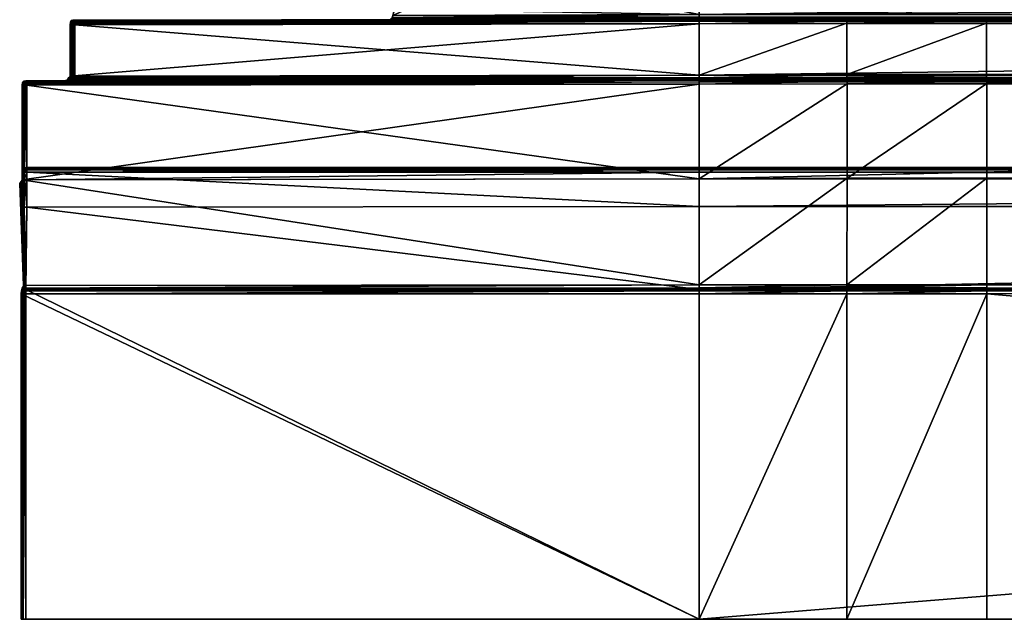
# Model space of a CAD drawing. Header units: centimetres. Extents: x 0 to 90.8, y -5.8 to 55.7.
# Tile 1 of 153: x 1.2 to 10.3, y -5.6 to 0. Entities that reach past the tile are written whole.
import ezdxf

# ---------------------------------------------------------------- set-up
doc = ezdxf.new("R2010")
doc.units = ezdxf.units.CM
doc.layers.add('RC492304', color=7, linetype='Continuous', true_color=0xb11b58)

msp = doc.modelspace()

# ---------------------------------------------------------------- meshes
at = {"layer": 'RC492304', "color": 251, "true_color": 0x565656}
mesh = msp.add_polyface(dxfattribs=at)
corners = [(1.6826, -0.0304, 11.6846), (4.5998, -0.0293, 12.3281), (4.6172, -0.0293, 9.133), (4.6111, -0.0293, 172.9088), (1.6713, -0.0305, 176.4217), (7.4948, -0.0216, 176.4093), (4.6015, -0.0293, 162.9829), (4.6433, 0.0131, 162.9677), (4.7994, 0.5616, 162.9689), (4.7863, 0.5616, 12.3356), (4.6433, 0.0131, 12.3365), (4.6062, -0.03, 170.4702), (1.681, -0.0304, 164.03), (1.6762, -0.0305, 172.3696), (7.4948, -0.0216, 2.7556), (1.6652, -0.0305, 2.7482), (4.6308, -0.0246, 9.1526), (4.623, -0.0246, 12.3333), (4.6238, -0.0246, 162.9745), (4.6259, -0.0253, 170.4568), (4.628, -0.0246, 172.892), (1.6755, -0.0446, 176.4317), (1.6796, -0.0587, 176.4417), (7.4948, -0.0405, 176.447), (7.4948, -0.0263, 176.4329), (4.6394, -0.0105, 9.1648), (4.6375, -0.0105, 12.3362), (4.6433, 0.0131, 9.1695), (4.6377, -0.0105, 162.9694), (4.6382, -0.0112, 170.4488), (4.6433, 0.0124, 170.4462), (4.6388, -0.0105, 172.8814), (4.6433, 0.0131, 172.8771), (1.6439, -0.0494, 2.717), (1.6519, -0.0352, 2.7287), (7.4948, -0.0263, 2.7319), (4.7994, 0.5616, 172.5986), (4.7851, 0.5308, 9.463), (4.7815, 0.4383, 9.3031), (4.7754, 0.284, 9.2069), (4.7669, 0.0678, 9.1742)]
mesh.append_faces([[corners[k] for k in face] for face in [(9, 37, 38), (9, 38, 39), (9, 39, 40)]], dxfattribs={"vtx0": -1, "vtx2": -1, "color": 251})
mesh.append_faces([[corners[k] for k in face] for face in [(27, 10, 40)]], dxfattribs={"vtx1": -1, "color": 251})
mesh.append_faces([[corners[k] for k in face] for face in [(10, 9, 40)]], dxfattribs={"vtx1": -1, "vtx2": -1, "color": 251})
mesh.append_faces([[corners[k] for k in face] for face in [(0, 1, 2), (3, 4, 5), (6, 1, 0), (7, 8, 9), (9, 10, 7), (11, 6, 12), (3, 11, 13), (14, 15, 2), (16, 2, 1), (1, 17, 16), (17, 1, 6), (6, 18, 17), (18, 6, 11), (11, 19, 18), (19, 11, 3), (3, 20, 19), (21, 22, 23), (4, 21, 24), (25, 16, 17), (17, 26, 25), (27, 25, 26), (26, 10, 27), (26, 17, 18), (18, 28, 26), (10, 26, 28), (28, 7, 10), (28, 18, 19), (19, 29, 28), (7, 28, 29), (29, 30, 7), (29, 19, 20), (20, 31, 29), (30, 29, 31), (31, 32, 30), (33, 34, 35), (34, 15, 14), (7, 32, 36), (36, 8, 7)]], dxfattribs={"vtx2": -1, "color": 251})
mesh = msp.add_polyface(dxfattribs=at)
corners = [(7.4948, -0.0216, 176.4093), (7.4948, -0.021, 172.9213), (4.6111, -0.0293, 172.9088), (7.4948, 0.0215, 172.8771), (7.4948, 0.5616, 172.5986), (4.7994, 0.5616, 172.5986), (4.6433, 0.0131, 172.8771), (4.6172, -0.0293, 9.133), (7.4948, -0.021, 9.1256), (7.4948, -0.0216, 2.7556), (4.7863, 0.5616, 12.3356), (4.7994, 0.5616, 162.9689), (7.4948, 0.5616, 162.9689), (7.4948, 0.5616, 12.3356), (4.628, -0.0246, 172.892), (7.4948, -0.0163, 172.8975), (7.4948, -0.0163, 9.1494), (4.6308, -0.0246, 9.1526), (8.867, -0.036, 2.7178), (8.8671, -0.0596, 2.7131), (7.4948, -0.0641, 2.7131), (7.4948, -0.0405, 2.7178), (7.4948, -0.0405, 176.447), (7.4948, -0.0263, 176.4329), (1.6755, -0.0446, 176.4317), (1.6713, -0.0305, 176.4217), (4.6388, -0.0105, 172.8814), (7.4948, -0.0021, 172.8828), (7.4948, -0.0263, 2.7319), (1.6439, -0.0494, 2.717), (1.6519, -0.0352, 2.7287), (7.4948, -0.0021, 9.164), (4.6394, -0.0105, 9.1648), (7.4948, 0.0215, 9.1695), (4.6433, 0.0131, 9.1695), (8.867, -0.0218, 2.732), (8.867, -0.0171, 2.7556), (7.4948, 0.5616, 9.6865), (4.7863, 0.5616, 9.6865), (4.7669, 0.0678, 9.1742), (7.4948, 0.0515, 9.1742), (4.7851, 0.5308, 9.463), (7.4948, 0.5304, 9.463), (4.7815, 0.4383, 9.3031), (7.4948, 0.4345, 9.3031), (4.7754, 0.284, 9.2069), (7.4948, 0.2749, 9.2068)]
mesh.append_faces([[corners[k] for k in face] for face in [(0, 1, 2), (3, 4, 5), (5, 6, 3), (7, 8, 9), (10, 11, 12), (12, 13, 10), (14, 2, 1), (1, 15, 14), (16, 8, 7), (7, 17, 16), (18, 19, 20), (20, 21, 18), (22, 23, 24), (23, 0, 25), (26, 14, 15), (15, 27, 26), (6, 26, 27), (27, 3, 6), (28, 21, 29), (9, 28, 30), (31, 16, 17), (17, 32, 31), (33, 31, 32), (32, 34, 33), (35, 18, 21), (21, 28, 35), (36, 35, 28), (28, 9, 36), (11, 5, 4), (4, 12, 11), (10, 13, 37), (37, 38, 10), (33, 34, 39), (39, 40, 33), (10, 38, 41), (41, 38, 37), (37, 42, 41), (43, 41, 42), (42, 44, 43), (45, 43, 44), (44, 46, 45), (39, 45, 46), (46, 40, 39)]], dxfattribs={"vtx2": -1, "color": 251})
mesh = msp.add_polyface(dxfattribs=at)
corners = [(10.171, -1.4996, 2.3829), (10.171, -1.4996, 0.2261), (8.8703, -1.5013, 0.2261), (45.5264, -2.5352, 177.2493), (7.4948, -2.5352, 177.2493), (7.4948, -5.6041, 177.2493), (45.5264, -1.4028, 176.9211), (7.4948, -1.4028, 176.9211), (7.4948, -1.4028, 177.2071), (45.5264, -0.606, 176.8573), (7.4948, -0.6272, 176.8786), (7.4948, -1.5058, 176.8786), (45.5264, -0.5847, 176.4942), (7.4948, -0.5847, 176.4942), (7.4948, -0.5847, 176.8361), (45.5264, -0.0428, 176.4305), (7.4948, -0.0641, 176.4518), (7.4948, -0.5422, 176.4518), (45.5264, -0.0116, 172.902), (7.4948, -0.021, 172.9213), (7.4948, -0.0216, 176.4093), (45.5264, 0.5616, 172.5986), (7.4948, 0.5616, 172.5986), (7.4948, 0.0215, 172.8771), (45.5264, -1.7626, 177.2496), (7.4948, -1.7626, 177.2496), (45.5264, -1.4241, 177.2283), (7.4948, -1.4453, 177.2496), (45.5264, -5.6041, 177.2493), (7.4948, -5.6041, 176.8808), (45.5264, -1.5058, 176.8786), (7.4948, -1.4453, 176.8786), (45.5264, -5.6041, 7.3487), (7.4948, -5.6041, 7.3487), (7.4948, -5.6041, 1.4919), (45.5264, -0.0332, 2.7335), (7.4948, -0.0216, 2.7556), (7.4948, -0.021, 9.1256), (45.5264, -5.6041, 164.3465), (7.4948, -5.6041, 164.3465), (45.5264, 0.5616, 12.3356), (7.4948, 0.5616, 12.3356), (7.4948, 0.5616, 162.9689), (45.5264, -5.6041, 172.8004), (7.4948, -5.6041, 172.8004), (45.5264, -5.6041, 176.8808), (7.4948, -1.4076, 177.2307), (45.5264, -1.4265, 176.888), (7.4948, -1.4076, 176.8975), (45.5264, -0.6036, 176.8738), (7.4948, -0.6036, 176.8738), (45.5264, -0.5611, 176.4612), (7.4948, -0.5799, 176.4706), (45.5264, -0.0405, 176.447), (7.4948, -0.0405, 176.447), (45.5264, -0.0163, 172.8975), (7.4948, -0.0163, 172.8975), (45.5264, -0.0116, 9.1448), (7.4948, -0.0163, 9.1494), (45.5264, -1.4076, 177.2307), (7.4948, -1.4217, 177.2448), (45.5264, -1.4217, 177.2448), (45.5264, -1.4217, 176.8833), (7.4948, -1.4217, 176.8833), (45.5264, -0.5894, 176.8597), (7.4948, -0.5894, 176.8597), (45.5264, -0.5658, 176.4565), (7.4948, -0.5658, 176.4565), (45.5264, -0.0263, 176.4329), (7.4948, -0.0263, 176.4329), (7.4948, -0.0021, 172.8828), (45.5264, 0.0215, 172.8771), (45.5264, -0.0163, 9.1494), (7.4948, -0.0021, 9.164), (7.4948, 0.0215, 9.1695), (45.5264, 0.5616, 162.9689), (7.4948, 0.5616, 9.6865), (7.4948, 0.0515, 9.1742), (45.5264, 0.2684, 9.2535), (7.4948, 0.5304, 9.463), (45.5264, 0.5616, 9.7027)]
mesh.append_faces([[corners[k] for k in face] for face in [(0, 1, 2), (3, 4, 5), (6, 7, 8), (9, 10, 11), (12, 13, 14), (15, 16, 17), (18, 19, 20), (21, 22, 23), (24, 25, 4), (26, 27, 25), (28, 5, 29), (30, 11, 31), (32, 33, 34), (35, 36, 37), (38, 39, 33), (40, 41, 42), (43, 44, 39), (45, 29, 44), (26, 8, 46), (47, 48, 7), (49, 50, 10), (51, 52, 13), (53, 54, 16), (55, 56, 19), (57, 37, 58), (59, 46, 60), (61, 60, 27), (62, 63, 48), (47, 31, 63), (64, 65, 50), (9, 14, 65), (66, 67, 52), (51, 17, 67), (68, 69, 54), (15, 20, 69), (18, 70, 56), (71, 23, 70), (72, 58, 73), (57, 73, 74), (75, 42, 22), (76, 41, 40), (74, 77, 78), (79, 76, 80)]], dxfattribs={"vtx2": -1, "color": 251})
mesh = msp.add_polyface(dxfattribs=at)
corners = [(45.5264, -1.4996, 0.2261), (10.171, -1.4996, 0.2261), (10.171, -1.4996, 2.3829), (45.5264, -1.4996, 2.3829), (10.1708, -0.6211, 2.3829), (45.5264, -0.5786, 2.4254), (10.1703, -0.5786, 2.4254), (10.1673, -0.5785, 2.6706), (45.5264, -0.536, 2.7131), (10.1668, -0.536, 2.7131), (10.1666, -0.0579, 2.7131), (45.5264, -5.6041, -0.0045), (10.1685, -5.6041, -0.0045), (10.1685, -2.5776, -0.0045), (45.5264, -5.6041, 1.4919), (10.1685, -5.6041, 1.4919), (45.5264, -2.4927, -0.0045), (10.1686, -2.4927, -0.0045), (45.5264, -0.6022, 2.3923), (10.1708, -0.5975, 2.3876), (45.5264, -0.5691, 2.6895), (10.167, -0.5738, 2.6942), (45.5264, -0.0332, 2.7335), (10.1668, -0.0343, 2.7178), (45.5264, -2.5493, -0.0045), (10.1685, -2.5493, -0.0045), (45.5264, -0.5975, 2.3876), (10.1706, -0.5833, 2.4017), (45.5264, -0.5738, 2.6942), (10.1668, -0.5597, 2.7083), (45.5264, -0.0343, 2.7178), (10.1673, -0.0202, 2.7319), (10.1681, -0.0154, 2.7555), (45.5264, -2.5493, -0.0045), (10.1685, -2.521, -0.0045), (7.4948, -5.6041, 177.2493), (45.5264, -5.6041, 177.2493), (45.5264, -2.5352, 177.2493), (7.4948, -1.4028, 177.2071), (45.5264, -1.4241, 177.2283), (45.5264, -1.4028, 176.9211), (7.4948, -1.5058, 176.8786), (45.5264, -1.5058, 176.8786), (45.5264, -0.606, 176.8573), (7.4948, -0.5847, 176.8361), (45.5264, -0.5847, 176.4942), (7.4948, -0.5422, 176.4518), (45.5264, -0.5611, 176.4612), (45.5264, -0.0428, 176.4305), (7.4948, -0.0216, 176.4093), (45.5264, -0.0116, 172.902), (7.4948, 0.0215, 172.8771), (45.5264, 0.0215, 172.8771), (45.5264, 0.5616, 172.5986), (7.4948, -2.5352, 177.2493), (45.5264, -1.7626, 177.2496), (7.4948, -1.7626, 177.2496), (7.4948, -5.6041, 176.8808), (45.5264, -5.6041, 176.8808), (7.4948, -0.021, 9.1256), (45.5264, -0.0116, 9.1448), (7.4948, -0.6272, 176.8786), (45.5264, -0.6036, 176.8738), (7.4948, -0.021, 172.9213), (45.5264, -0.0163, 172.8975), (7.4948, -0.0163, 9.1494), (45.5264, -0.0163, 9.1494), (7.4948, -0.6036, 176.8738), (45.5264, -0.5894, 176.8597), (7.4948, -0.5894, 176.8597), (7.4948, -0.0163, 172.8975), (7.4948, -0.0021, 172.8828), (7.4948, -0.0021, 9.164), (7.4948, 0.0215, 9.1695), (45.5264, 0.0215, 9.1695), (45.5264, 0.2684, 9.2535), (7.4948, 0.4345, 9.3031), (7.4948, 0.5304, 9.463), (45.5264, 0.5555, 9.4791), (7.4948, 0.2749, 9.2068), (7.4948, 0.0515, 9.1742), (45.5264, 0.3003, 9.2218)]
mesh.append_faces([[corners[k] for k in face] for face in [(0, 1, 2), (3, 2, 4), (5, 6, 7), (8, 9, 10), (11, 12, 13), (14, 15, 12), (16, 17, 1), (18, 4, 19), (20, 7, 21), (22, 10, 23), (24, 13, 25), (26, 19, 27), (18, 27, 6), (28, 21, 29), (20, 29, 9), (30, 23, 31), (22, 31, 32), (33, 25, 34), (24, 34, 17), (35, 36, 37), (38, 39, 40), (41, 42, 43), (44, 43, 45), (46, 47, 48), (49, 48, 50), (51, 52, 53), (54, 37, 55), (56, 55, 39), (57, 58, 36), (59, 60, 22), (61, 43, 62), (63, 50, 64), (65, 66, 60), (67, 62, 68), (69, 68, 43), (70, 64, 50), (71, 50, 52), (72, 60, 66), (73, 74, 60), (75, 74, 73), (76, 77, 78), (79, 76, 75), (80, 79, 81)]], dxfattribs={"vtx2": -1, "color": 251})
mesh = msp.add_polyface(dxfattribs=at)
corners = [(10.171, -1.4996, 2.3829), (45.5264, -1.4996, 2.3829), (45.5264, -1.4996, 0.2261), (10.1708, -0.6211, 2.3829), (45.5264, -0.6022, 2.3923), (10.1673, -0.5785, 2.6706), (45.5264, -0.5691, 2.6895), (45.5264, -0.5786, 2.4254), (10.1666, -0.0579, 2.7131), (45.5264, -0.0332, 2.7335), (45.5264, -0.536, 2.7131), (10.1685, -2.5776, -0.0045), (45.5264, -2.5493, -0.0045), (45.5264, -5.6041, -0.0045), (10.1685, -5.6041, -0.0045), (45.5264, -5.6041, 1.4919), (10.171, -1.4996, 0.2261), (45.5264, -2.4927, -0.0045), (10.1708, -0.5975, 2.3876), (45.5264, -0.5975, 2.3876), (10.167, -0.5738, 2.6942), (45.5264, -0.5738, 2.6942), (10.1668, -0.0343, 2.7178), (45.5264, -0.0343, 2.7178), (10.1685, -2.5493, -0.0045), (45.5264, -2.5493, -0.0045), (10.1706, -0.5833, 2.4017), (10.1703, -0.5786, 2.4254), (10.1668, -0.5597, 2.7083), (10.1668, -0.536, 2.7131), (10.1673, -0.0202, 2.7319), (10.1681, -0.0154, 2.7555), (45.5264, -0.0154, 2.7556), (10.1685, -2.521, -0.0045), (10.1686, -2.4927, -0.0045), (7.4948, -1.4453, 176.8786), (45.5264, -1.4265, 176.888), (45.5264, -1.5058, 176.8786), (7.4948, -5.6041, 1.4919), (45.5264, -5.6041, 7.3487), (7.4948, -5.6041, 7.3487), (45.5264, -5.6041, 164.3465), (7.4948, 0.5616, 162.9689), (45.5264, 0.5616, 162.9689), (45.5264, 0.5616, 12.3356), (7.4948, -5.6041, 164.3465), (45.5264, -5.6041, 172.8004), (7.4948, -5.6041, 172.8004), (45.5264, -5.6041, 176.8808), (7.4948, -1.4076, 177.2307), (45.5264, -1.4076, 177.2307), (45.5264, -1.4241, 177.2283), (7.4948, -1.4028, 176.9211), (45.5264, -1.4028, 176.9211), (7.4948, -0.5847, 176.4942), (45.5264, -0.5847, 176.4942), (45.5264, -0.5611, 176.4612), (7.4948, -0.0641, 176.4518), (45.5264, -0.0428, 176.4305), (45.5264, -0.0405, 176.447), (7.4948, -1.4217, 177.2448), (45.5264, -1.4217, 177.2448), (7.4948, -1.4453, 177.2496), (7.4948, -1.4076, 176.8975), (45.5264, -1.4217, 176.8833), (7.4948, -1.4217, 176.8833), (7.4948, -0.5799, 176.4706), (45.5264, -0.5658, 176.4565), (7.4948, -0.5658, 176.4565), (7.4948, -0.0405, 176.447), (45.5264, -0.0263, 176.4329), (7.4948, -0.0263, 176.4329), (7.4948, 0.5616, 172.5986), (45.5264, 0.5616, 172.5986), (45.5264, 0.5616, 9.7027), (7.4948, 0.5616, 9.6865), (45.5264, 0.5555, 9.4791), (7.4948, 0.5304, 9.463), (45.5264, 0.2684, 9.2535), (7.4948, 0.4345, 9.3031), (45.5264, 0.3003, 9.2218), (7.4948, 0.2749, 9.2068), (7.4948, 0.0515, 9.1742)]
mesh.append_faces([[corners[k] for k in face] for face in [(0, 1, 2), (3, 4, 1), (5, 6, 7), (8, 9, 10), (11, 12, 13), (14, 13, 15), (16, 2, 17), (18, 19, 4), (20, 21, 6), (22, 23, 9), (24, 25, 12), (26, 4, 19), (27, 7, 4), (28, 6, 21), (29, 10, 6), (30, 9, 23), (31, 32, 9), (33, 12, 25), (34, 17, 12), (35, 36, 37), (38, 15, 39), (40, 39, 41), (42, 43, 44), (45, 41, 46), (47, 46, 48), (49, 50, 51), (52, 53, 36), (54, 55, 56), (57, 58, 59), (60, 61, 50), (62, 51, 61), (63, 36, 64), (65, 64, 36), (66, 56, 67), (68, 67, 56), (69, 59, 70), (71, 70, 58), (72, 73, 43), (44, 74, 75), (74, 76, 77), (76, 78, 79), (78, 80, 81), (80, 78, 82)]], dxfattribs={"vtx2": -1, "color": 251})
mesh = msp.add_polyface(dxfattribs=at)
corners = [(7.4948, -1.4028, 176.9211), (1.2377, -1.4028, 176.9211), (1.2377, -1.4028, 177.2071), (1.2375, -0.6361, 176.8786), (1.2377, -1.5147, 176.8786), (7.4948, -1.5058, 176.8786), (4.6172, -0.0293, 9.133), (1.6652, -0.0305, 2.7482), (1.6826, -0.0304, 11.6846), (1.681, -0.0304, 164.03), (4.6015, -0.0293, 162.9829), (1.6762, -0.0305, 172.3696), (4.6062, -0.03, 170.4702), (1.6713, -0.0305, 176.4217), (4.6111, -0.0293, 172.9088), (1.1952, -1.5147, 2.3829), (1.195, -0.6362, 2.3829), (7.4948, -0.6272, 2.3829), (1.6838, -0.0729, 176.4518), (1.6729, -0.0682, 176.439), (1.6696, -0.0729, 176.4376), (1.2377, -1.4076, 176.8975), (1.2342, -0.622, 176.8696), (7.4948, -0.6272, 176.8786), (1.6698, -0.551, 176.4376), (1.684, -0.551, 176.4518), (1.1991, -0.6126, 2.3851), (7.4948, -0.6036, 2.3876), (1.6494, -0.5652, 176.4513), (1.6588, -0.5652, 176.4607), (1.6556, -0.551, 176.4234), (1.6796, -0.0587, 176.4417), (1.6763, -0.0635, 176.4404), (1.6688, -0.054, 176.429), (1.6755, -0.0446, 176.4317), (1.6613, -0.0446, 176.4176), (1.6621, -0.0635, 176.4262), (1.6513, -0.0588, 176.4134), (1.6554, -0.0729, 176.4234), (1.231, -0.6078, 176.8606), (7.4948, -0.6036, 176.8738), (1.2278, -0.5937, 176.8516), (7.4948, -0.5894, 176.8597), (1.6519, -0.0352, 2.7287), (1.6596, -0.0352, 11.6792), (1.6589, -0.0352, 164.0384), (1.6568, -0.0352, 172.383), (1.2116, -0.5984, 2.3917), (7.4948, -0.5894, 2.4017), (1.2325, -0.5937, 2.4027), (7.4948, -0.5847, 2.4254)]
mesh.append_faces([[corners[k] for k in face] for face in [(18, 19, 20), (18, 31, 32), (18, 32, 19)]], dxfattribs={"color": 251})
mesh.append_faces([[corners[k] for k in face] for face in [(0, 1, 2), (3, 4, 5), (6, 7, 8), (8, 9, 10), (9, 11, 12), (11, 13, 14), (15, 16, 17), (21, 1, 0), (22, 3, 23), (24, 25, 18), (18, 20, 24), (16, 26, 27), (24, 28, 29), (29, 25, 24), (28, 24, 30), (33, 32, 31), (31, 34, 33), (35, 33, 34), (34, 13, 35), (36, 19, 32), (32, 33, 36), (37, 36, 33), (33, 35, 37), (38, 20, 19), (19, 36, 38), (39, 22, 40), (41, 39, 42), (7, 43, 44), (44, 8, 7), (30, 24, 20), (20, 38, 30), (8, 44, 45), (45, 9, 8), (9, 45, 46), (46, 11, 9), (37, 35, 46), (11, 46, 35), (35, 13, 11), (26, 47, 48), (47, 49, 50)]], dxfattribs={"vtx2": -1, "color": 251})
mesh = msp.add_polyface(dxfattribs=at)
corners = [(7.4948, -0.5847, 176.8361), (7.4948, -0.5847, 176.4942), (1.6086, -0.5936, 176.4787), (1.2278, -0.5937, 176.8516), (7.4948, -0.5422, 176.4518), (7.4948, -0.0641, 176.4518), (1.6838, -0.0729, 176.4518), (1.684, -0.551, 176.4518), (7.4948, -0.5847, 2.4254), (1.2325, -0.5937, 2.4027), (1.6039, -0.5936, 2.6932), (7.4948, -0.5847, 2.6706), (1.6415, -0.5511, 2.7131), (1.6413, -0.073, 2.7131), (7.4948, -0.0641, 2.7131), (7.4948, -0.5422, 2.7131), (8.8675, -0.5802, 2.6706), (8.8697, -0.5802, 2.4254), (8.8671, -0.0596, 2.7131), (8.8671, -0.5377, 2.7131), (7.4948, -0.6272, 176.8786), (7.4948, -0.6036, 176.8738), (1.2342, -0.622, 176.8696), (1.6337, -0.5794, 176.4697), (7.4948, -0.5799, 176.4706), (1.6796, -0.0587, 176.4417), (7.4948, -0.0405, 176.447), (7.4948, -0.6036, 2.3876), (7.4948, -0.6272, 2.3829), (1.195, -0.6362, 2.3829), (7.4948, -0.5799, 2.6942), (1.6248, -0.5888, 2.7042), (7.4948, -0.0405, 2.7178), (1.6439, -0.0494, 2.717), (8.8701, -0.5991, 2.3876), (8.8673, -0.5755, 2.6942), (7.4948, -0.5894, 176.8597), (1.231, -0.6078, 176.8606), (1.6588, -0.5652, 176.4607), (7.4948, -0.5658, 176.4565), (7.4948, -0.5894, 2.4017), (1.1991, -0.6126, 2.3851), (1.2116, -0.5984, 2.3917), (7.4948, -0.5658, 2.7083), (1.6373, -0.5747, 2.7109), (8.8699, -0.585, 2.4017), (8.8672, -0.5613, 2.7083)]
mesh.append_faces([[corners[k] for k in face] for face in [(0, 1, 2), (2, 3, 0), (4, 5, 6), (6, 7, 4), (8, 9, 10), (10, 11, 8), (12, 13, 14), (14, 15, 12), (8, 11, 16), (16, 17, 8), (15, 14, 18), (18, 19, 15), (20, 21, 22), (23, 2, 1), (1, 24, 23), (25, 6, 5), (5, 26, 25), (27, 28, 29), (30, 11, 10), (10, 31, 30), (32, 14, 13), (13, 33, 32), (28, 27, 34), (35, 16, 11), (11, 30, 35), (21, 36, 37), (36, 0, 3), (38, 23, 24), (24, 39, 38), (7, 38, 39), (39, 4, 7), (40, 27, 41), (8, 40, 42), (43, 30, 31), (31, 44, 43), (15, 43, 44), (44, 12, 15), (27, 40, 45), (40, 8, 17), (46, 35, 30), (30, 43, 46), (19, 46, 43), (43, 15, 19)]], dxfattribs={"vtx2": -1, "color": 251})
mesh = msp.add_polyface(dxfattribs=at)
corners = [(1.6415, -0.5511, 11.6749), (1.6413, -0.073, 11.6749), (1.6413, -0.073, 2.7131), (1.6415, -0.5511, 2.7131), (1.6415, -0.5511, 164.0451), (1.6413, -0.073, 164.0451), (1.6415, -0.5511, 172.3937), (1.6413, -0.073, 172.3937), (1.6415, -0.5511, 176.4093), (1.6413, -0.073, 176.4093), (1.6439, -0.0494, 2.717), (1.6459, -0.0494, 11.6759), (1.6457, -0.0494, 164.0435), (1.6451, -0.0494, 172.391), (1.6513, -0.0588, 176.4134), (1.6494, -0.5652, 176.4513), (1.629, -0.5794, 176.465), (1.6337, -0.5794, 176.4697), (1.6588, -0.5652, 176.4607), (1.64, -0.5652, 176.4418), (1.6556, -0.551, 176.4234), (1.6305, -0.5652, 176.4324), (1.6554, -0.0729, 176.4234), (1.6621, -0.0635, 176.4262), (1.6373, -0.5747, 2.7109), (1.6368, -0.5747, 11.6755), (1.6519, -0.0352, 2.7287), (1.6596, -0.0352, 11.6792), (1.6245, -0.5888, 164.0533), (1.6372, -0.5747, 164.0472), (1.6589, -0.0352, 164.0384), (1.6257, -0.5888, 172.404), (1.6375, -0.5747, 172.3963), (1.6568, -0.0352, 172.383)]
mesh.append_faces([[corners[k] for k in face] for face in [(0, 1, 2), (2, 3, 0), (4, 5, 1), (1, 0, 4), (6, 7, 5), (5, 4, 6), (8, 9, 7), (7, 6, 8), (10, 2, 1), (1, 11, 10), (11, 1, 5), (5, 12, 11), (12, 5, 7), (7, 13, 12), (13, 7, 9), (9, 14, 13), (15, 16, 17), (17, 18, 15), (16, 15, 19), (20, 19, 15), (8, 21, 19), (19, 20, 8), (9, 22, 23), (23, 14, 9), (3, 24, 25), (25, 0, 3), (26, 10, 11), (11, 27, 26), (8, 20, 22), (22, 9, 8), (28, 29, 25), (0, 25, 29), (29, 4, 0), (27, 11, 12), (12, 30, 27), (31, 32, 29), (4, 29, 32), (32, 6, 4), (30, 12, 13), (13, 33, 30), (6, 32, 21), (21, 8, 6), (33, 13, 14)]], dxfattribs={"vtx2": -1, "color": 251})
mesh = msp.add_polyface(dxfattribs=at)
corners = [(8.8703, -1.5013, 2.3829), (8.8703, -1.5013, 0.2261), (7.4948, -1.5058, 0.2261), (8.8701, -0.6227, 2.3829), (7.4948, -1.5058, 2.3829), (10.1685, -2.5776, -0.0045), (10.1685, -5.6041, -0.0045), (8.8684, -5.6041, -0.0045), (8.8684, -2.5776, -0.0045), (10.1685, -5.6041, 1.4919), (8.8684, -5.6041, 1.4919), (10.171, -1.4996, 0.2261), (10.1686, -2.4927, -0.0045), (8.8685, -2.4927, -0.0045), (10.171, -1.4996, 2.3829), (10.1708, -0.6211, 2.3829), (8.8697, -0.5802, 2.4254), (8.8675, -0.5802, 2.6706), (10.1673, -0.5785, 2.6706), (10.1703, -0.5786, 2.4254), (8.8671, -0.5377, 2.7131), (8.8671, -0.0596, 2.7131), (10.1666, -0.0579, 2.7131), (10.1668, -0.536, 2.7131), (8.8701, -0.5991, 2.3876), (7.4948, -0.6272, 2.3829), (10.1685, -2.5493, -0.0045), (8.8684, -2.5493, -0.0045), (10.1708, -0.5975, 2.3876), (10.167, -0.5738, 2.6942), (8.8673, -0.5755, 2.6942), (10.1668, -0.0343, 2.7178), (8.867, -0.036, 2.7178), (8.8699, -0.585, 2.4017), (7.4948, -0.6036, 2.3876), (7.4948, -0.5894, 2.4017), (10.1685, -2.521, -0.0045), (8.8684, -2.521, -0.0045), (10.1706, -0.5833, 2.4017), (10.1668, -0.5597, 2.7083), (8.8672, -0.5613, 2.7083), (10.1673, -0.0202, 2.7319), (8.867, -0.0218, 2.732), (10.1681, -0.0154, 2.7555), (8.867, -0.0171, 2.7556)]
mesh.append_faces([[corners[k] for k in face] for face in [(0, 1, 2), (3, 0, 4), (5, 6, 7), (7, 8, 5), (6, 9, 10), (10, 7, 6), (11, 12, 13), (13, 1, 11), (1, 0, 14), (0, 3, 15), (15, 14, 0), (16, 17, 18), (18, 19, 16), (20, 21, 22), (22, 23, 20), (24, 3, 25), (26, 5, 8), (8, 27, 26), (28, 15, 3), (3, 24, 28), (29, 18, 17), (17, 30, 29), (31, 22, 21), (21, 32, 31), (33, 24, 34), (16, 33, 35), (36, 26, 27), (27, 37, 36), (12, 36, 37), (37, 13, 12), (38, 28, 24), (24, 33, 38), (19, 38, 33), (33, 16, 19), (39, 29, 30), (30, 40, 39), (23, 39, 40), (40, 20, 23), (41, 31, 32), (32, 42, 41), (43, 41, 42), (42, 44, 43)]], dxfattribs={"vtx2": -1, "color": 251})
mesh = msp.add_polyface(dxfattribs=at)
corners = [(1.1862, -2.5776, -0.0045), (7.4948, -2.5776, -0.0045), (7.4948, -5.6041, -0.0045), (7.4948, -5.6041, 177.2493), (7.4948, -2.5352, 177.2493), (1.2287, -2.5352, 177.2493), (7.4948, -5.6041, 1.4919), (1.1862, -5.6041, 1.4919), (1.1952, -1.5147, 0.2261), (7.4948, -1.5058, 0.2261), (7.4948, -2.4927, -0.0045), (1.2377, -1.4028, 177.2071), (7.4948, -1.4028, 177.2071), (7.4948, -1.4028, 176.9211), (7.4948, -1.5058, 176.8786), (7.4948, -0.6272, 176.8786), (1.2375, -0.6361, 176.8786), (8.8684, -2.5776, -0.0045), (8.8684, -5.6041, -0.0045), (8.8684, -5.6041, 1.4919), (8.8703, -1.5013, 0.2261), (8.8685, -2.4927, -0.0045), (7.4948, -1.7626, 177.2496), (1.2377, -1.7715, 177.2496), (7.4948, -1.4453, 177.2496), (1.2377, -1.4453, 177.2496), (1.1862, -5.6041, 177.2068), (7.4948, -5.6041, 176.8808), (7.4948, -1.4453, 176.8786), (1.2377, -1.5147, 176.8786), (7.4948, -5.6041, 7.3487), (1.1862, -5.6041, 7.3487), (7.4948, -1.5058, 2.3829), (7.4948, -0.6272, 2.3829), (1.1952, -1.5147, 2.3829), (7.4948, -5.6041, 164.3465), (1.1862, -5.6041, 164.3465), (7.4948, -5.6041, 172.8004), (1.1862, -5.6041, 172.8004), (1.1862, -5.6041, 176.8808), (8.8703, -1.5013, 2.3829), (8.8701, -0.6227, 2.3829), (7.4948, -2.5493, -0.0045), (7.4948, -1.4076, 177.2307), (7.4948, -1.4076, 176.8975), (1.2377, -1.4076, 176.8975), (8.8684, -2.5493, -0.0045), (7.4948, -2.521, -0.0045), (1.1888, -2.5501, -0.0045), (1.1965, -2.524, -0.0045), (7.4948, -1.4217, 177.2448), (1.2377, -1.4076, 177.2307), (1.2377, -1.4217, 177.2448), (1.2377, -1.4217, 176.8833), (7.4948, -1.4217, 176.8833), (1.2377, -1.4453, 176.8786), (8.8684, -2.521, -0.0045)]
mesh.append_faces([[corners[k] for k in face] for face in [(3, 26, 27)]], dxfattribs={"vtx0": -1, "vtx1": -1, "color": 251})
mesh.append_faces([[corners[k] for k in face] for face in [(0, 1, 2), (3, 4, 5), (2, 6, 7), (8, 9, 10), (11, 12, 13), (14, 15, 16), (17, 18, 2), (2, 1, 17), (18, 19, 6), (6, 2, 18), (20, 21, 10), (10, 9, 20), (4, 22, 23), (22, 24, 25), (28, 14, 29), (6, 30, 31), (32, 9, 8), (33, 32, 34), (30, 35, 36), (35, 37, 38), (37, 27, 39), (9, 32, 40), (32, 33, 41), (42, 1, 0), (43, 12, 11), (13, 44, 45), (46, 17, 1), (1, 42, 46), (47, 42, 48), (10, 47, 49), (50, 43, 51), (24, 50, 52), (52, 25, 24), (53, 45, 44), (44, 54, 53), (55, 53, 54), (54, 28, 55), (56, 46, 42), (42, 47, 56), (21, 56, 47), (47, 10, 21)]], dxfattribs={"vtx2": -1, "color": 251})
mesh = msp.add_polyface(dxfattribs=at)
corners = [(1.1952, -1.5147, 11.7657), (1.195, -0.6362, 11.7657), (1.195, -0.6362, 2.3829), (1.1952, -1.5147, 2.3829), (1.1952, -1.5147, 164.3465), (1.195, -0.6362, 164.3465), (1.1952, -1.5147, 172.8004), (1.195, -0.6362, 172.8004), (1.1952, -1.5147, 176.8361), (1.195, -0.6362, 176.8361), (1.2375, -0.6361, 176.8786), (1.2269, -0.6314, 176.8661), (1.2233, -0.6361, 176.8644), (1.2141, -1.4076, 177.207), (1.2377, -1.4028, 177.2071), (1.2377, -1.4028, 176.9211), (1.2141, -1.4076, 176.9211), (1.1991, -0.6126, 2.3851), (1.1996, -0.6126, 11.765), (1.2141, -1.5147, 176.8738), (1.2377, -1.5147, 176.8786), (1.1992, -0.6126, 164.3445), (1.1989, -0.6126, 172.7978), (1.2059, -0.622, 176.8412), (1.2377, -1.4076, 177.2307), (1.2246, -1.4076, 176.9001), (1.2168, -1.4076, 176.908), (1.2342, -0.622, 176.8696), (1.2306, -0.6267, 176.8679), (1.2237, -0.6173, 176.8571), (1.231, -0.6078, 176.8606), (1.2169, -0.6079, 176.8464), (1.2164, -0.6267, 176.8537), (1.2091, -0.6362, 176.8502), (1.2, -1.5147, 176.8597), (1.2108, -0.5984, 172.79)]
mesh.append_faces([[corners[k] for k in face] for face in [(10, 11, 12), (15, 25, 26), (10, 27, 28), (10, 28, 11)]], dxfattribs={"color": 251})
mesh.append_faces([[corners[k] for k in face] for face in [(0, 1, 2), (2, 3, 0), (4, 5, 1), (1, 0, 4), (6, 7, 5), (5, 4, 6), (8, 9, 7), (7, 6, 8), (13, 14, 15), (15, 16, 13), (17, 2, 1), (1, 18, 17), (19, 20, 10), (10, 12, 19), (18, 1, 5), (5, 21, 18), (21, 5, 7), (7, 22, 21), (22, 7, 9), (9, 23, 22), (24, 14, 13), (29, 28, 27), (27, 30, 29), (31, 29, 30), (32, 11, 28), (28, 29, 32), (23, 32, 29), (29, 31, 23), (33, 12, 11), (11, 32, 33), (9, 33, 32), (32, 23, 9), (34, 19, 12), (12, 33, 34), (8, 34, 33), (33, 9, 8), (35, 22, 23), (23, 31, 35)]], dxfattribs={"vtx2": -1, "color": 251})
mesh = msp.add_polyface(dxfattribs=at)
corners = [(1.237, -0.5937, 11.7596), (1.5994, -0.5936, 11.681), (1.6039, -0.5936, 2.6932), (1.2325, -0.5937, 2.4027), (1.2332, -0.5937, 164.328), (1.6032, -0.5936, 164.0636), (1.2306, -0.5937, 172.7772), (1.6059, -0.5936, 172.4169), (1.2278, -0.5937, 176.8516), (1.6086, -0.5936, 176.4787), (1.6243, -0.5794, 176.4603), (1.6196, -0.5794, 176.4555), (1.6248, -0.5888, 2.7042), (1.6228, -0.5888, 11.6776), (1.6245, -0.5888, 164.0533), (1.6257, -0.5888, 172.404), (1.231, -0.6078, 176.8606), (1.2169, -0.6079, 176.8464), (1.6337, -0.5794, 176.4697), (1.629, -0.5794, 176.465), (1.64, -0.5652, 176.4418), (1.6305, -0.5652, 176.4324), (1.2116, -0.5984, 2.3917), (1.1991, -0.6126, 2.3851), (1.1996, -0.6126, 11.765), (1.2136, -0.5984, 11.763), (1.6373, -0.5747, 2.7109), (1.6368, -0.5747, 11.6755), (1.1992, -0.6126, 164.3445), (1.212, -0.5984, 164.3383), (1.1989, -0.6126, 172.7978), (1.2108, -0.5984, 172.79), (1.6372, -0.5747, 164.0472), (1.6375, -0.5747, 172.3963)]
mesh.append_faces([[corners[k] for k in face] for face in [(9, 10, 11), (9, 18, 19), (9, 19, 10)]], dxfattribs={"color": 251})
mesh.append_faces([[corners[k] for k in face] for face in [(0, 1, 2), (2, 3, 0), (0, 4, 5), (5, 1, 0), (4, 6, 7), (7, 5, 4), (6, 8, 9), (9, 7, 6), (12, 2, 1), (1, 13, 12), (13, 1, 5), (5, 14, 13), (14, 5, 7), (7, 15, 14), (15, 7, 9), (9, 11, 15), (16, 8, 17), (20, 10, 19), (21, 11, 10), (10, 20, 21), (22, 23, 24), (24, 25, 22), (3, 22, 25), (25, 0, 3), (26, 12, 13), (13, 27, 26), (25, 24, 28), (28, 29, 25), (0, 25, 29), (29, 4, 0), (27, 13, 14), (29, 28, 30), (30, 31, 29), (4, 29, 31), (31, 6, 4), (32, 14, 15), (6, 31, 17), (17, 8, 6), (33, 15, 11), (11, 21, 33)]], dxfattribs={"vtx2": -1, "color": 251})
mesh = msp.add_polyface(dxfattribs=at)
corners = [(1.2094, -2.4995, -0.0045), (1.2094, -2.4995, 0.2103), (1.1952, -1.5147, 2.3829), (1.1952, -1.5147, 0.2261), (1.1952, -1.759, 177.209), (1.1952, -1.4453, 177.2071), (1.1952, -1.4453, 176.9211), (1.1952, -1.5273, 176.9192), (1.1927, -1.5243, 176.8966), (1.1849, -1.532, 176.8831), (1.1721, -1.5504, 176.8786), (1.2081, -2.4986, 177.2073), (1.2094, -2.4995, 176.8808), (1.2094, -2.4995, 11.7657), (1.1952, -1.5147, 11.7657), (1.2094, -2.4995, 164.3465), (1.1952, -1.5147, 164.3465), (1.2094, -2.4995, 172.8004), (1.1952, -1.5147, 172.8004), (1.1849, -1.5306, 176.8738), (1.1927, -1.5187, 176.8597), (1.1952, -1.5147, 176.8361), (1.2141, -1.5147, 176.8738), (1.2, -1.5147, 176.8597), (1.2, -1.5203, 176.8966), (1.2, -1.4453, 177.2307), (1.2, -1.766, 177.2315), (1.2, -1.4453, 176.8975), (1.2042, -1.4244, 177.2307), (1.2, -1.4217, 177.207), (1.2, -1.4217, 176.9211), (1.2042, -1.4217, 176.9001), (1.2141, -1.4076, 176.9211), (1.2141, -1.4453, 177.2448), (1.2141, -1.5161, 176.8831)]
mesh.append_faces([[corners[k] for k in face] for face in [(8, 7, 24), (23, 21, 20), (19, 10, 9)]], dxfattribs={"color": 251})
mesh.append_faces([[corners[k] for k in face] for face in [(24, 9, 8)]], dxfattribs={"vtx0": -1, "color": 251})
mesh.append_faces([[corners[k] for k in face] for face in [(22, 20, 9), (24, 22, 9)]], dxfattribs={"vtx0": -1, "vtx1": -1, "vtx2": -1, "color": 251})
mesh.append_faces([[corners[k] for k in face] for face in [(4, 8, 9), (4, 9, 10), (12, 19, 20), (12, 20, 21), (12, 21, 18)]], dxfattribs={"vtx0": -1, "vtx2": -1, "color": 251})
mesh.append_faces([[corners[k] for k in face] for face in [(12, 11, 10), (17, 12, 18)]], dxfattribs={"vtx1": -1, "color": 251})
mesh.append_faces([[corners[k] for k in face] for face in [(11, 4, 10)]], dxfattribs={"vtx1": -1, "vtx2": -1, "color": 251})
mesh.append_faces([[corners[k] for k in face] for face in [(0, 1, 2), (2, 3, 0), (4, 5, 6), (6, 7, 4), (4, 7, 8), (13, 14, 2), (2, 1, 13), (15, 16, 14), (14, 13, 15), (17, 18, 16), (16, 15, 17), (12, 10, 19), (22, 23, 20), (20, 19, 9), (25, 5, 4), (4, 26, 25), (24, 7, 6), (6, 27, 24), (26, 4, 11), (5, 25, 28), (28, 29, 5), (6, 30, 31), (31, 27, 6), (32, 30, 29), (5, 29, 30), (30, 6, 5), (33, 25, 26), (34, 24, 27)]], dxfattribs={"vtx2": -1, "color": 251})
mesh = msp.add_polyface(dxfattribs=at)
corners = [(7.4948, -2.4927, -0.0045), (1.2094, -2.4995, -0.0045), (1.1952, -1.5147, 0.2261), (1.2377, -1.4453, 177.2496), (1.2377, -1.7715, 177.2496), (7.4948, -1.7626, 177.2496), (1.2377, -1.5147, 176.8786), (1.2377, -1.4453, 176.8786), (7.4948, -1.4453, 176.8786), (1.1952, -1.5147, 2.3829), (7.4948, -1.5058, 2.3829), (1.2168, -1.4322, 177.2448), (1.2141, -1.4453, 177.2448), (1.2377, -1.4028, 176.9211), (1.2168, -1.4076, 176.908), (1.2141, -1.4076, 176.9211), (1.2, -1.5203, 176.8966), (1.2141, -1.5161, 176.8831), (1.2141, -1.5147, 176.8738), (1.2377, -1.4028, 177.2071), (1.2377, -1.4076, 177.2307), (7.4948, -1.4076, 177.2307), (1.2081, -2.4986, 177.2073), (1.215, -2.5108, 177.2213), (1.2, -1.766, 177.2315), (1.2377, -1.4217, 177.2448), (1.2246, -1.4244, 177.2448), (1.2168, -1.4118, 177.2307), (1.2141, -1.4076, 177.207), (1.2042, -1.4244, 177.2307), (1.2, -1.4217, 177.207), (1.2, -1.4453, 177.2307), (1.2377, -1.4076, 176.8975), (1.2246, -1.4076, 176.9001), (1.2168, -1.4217, 176.8875), (1.2377, -1.4217, 176.8833), (1.2141, -1.4453, 176.8833), (1.2042, -1.4217, 176.9001), (1.2, -1.4453, 176.8975), (1.2, -1.4217, 176.9211), (7.4948, -1.4217, 177.2448), (1.2141, -1.7701, 177.2451), (1.2218, -2.523, 177.2353)]
mesh.append_faces([[corners[k] for k in face] for face in [(3, 11, 12), (13, 14, 15), (3, 25, 26), (3, 26, 11), (13, 32, 33), (17, 6, 18)]], dxfattribs={"color": 251})
mesh.append_faces([[corners[k] for k in face] for face in [(0, 1, 2), (3, 4, 5), (6, 7, 8), (2, 9, 10), (16, 17, 18), (19, 20, 21), (22, 23, 24), (27, 26, 25), (25, 20, 27), (28, 27, 20), (29, 11, 26), (26, 27, 29), (30, 29, 27), (27, 28, 30), (31, 12, 11), (11, 29, 31), (34, 33, 32), (32, 35, 34), (36, 34, 35), (35, 7, 36), (37, 14, 33), (33, 34, 37), (38, 37, 34), (34, 36, 38), (39, 15, 14), (14, 37, 39), (30, 28, 15), (20, 25, 40), (24, 41, 12), (3, 12, 41), (41, 4, 3), (38, 36, 17), (6, 17, 36), (36, 7, 6), (41, 24, 23), (23, 42, 41), (4, 41, 42)]], dxfattribs={"vtx2": -1, "color": 251})
mesh = msp.add_polyface(dxfattribs=at)
corners = [(1.2377, -1.7715, 177.2496), (1.2287, -2.5352, 177.2493), (7.4948, -2.5352, 177.2493), (1.217, -2.5405, 177.2352), (1.2146, -2.5493, 177.2351), (1.1862, -2.5776, -0.0045), (1.1888, -2.5501, -0.0045), (7.4948, -2.5493, -0.0045), (1.2218, -2.523, 177.2353), (1.2194, -2.5318, 177.2352), (1.2101, -2.5284, 177.2212), (1.215, -2.5108, 177.2213), (1.2008, -2.525, 177.2071), (1.2081, -2.4986, 177.2073), (1.2053, -2.5459, 177.2211), (1.1935, -2.5513, 177.2069), (1.2004, -2.5635, 177.2209), (1.1862, -2.5776, 177.2068), (1.1965, -2.524, -0.0045), (7.4948, -2.521, -0.0045), (1.2094, -2.4995, -0.0045), (7.4948, -2.4927, -0.0045), (1.1888, -2.5501, 0.2103), (1.1965, -2.524, 0.2103), (1.2094, -2.4995, 0.2103), (1.1965, -2.524, 176.8808), (1.1888, -2.5501, 176.8808), (1.2094, -2.4995, 176.8808), (1.1888, -2.5501, 11.7657), (1.1965, -2.524, 11.7657), (1.2094, -2.4995, 11.7657), (1.1888, -2.5501, 164.3465), (1.1965, -2.524, 164.3465), (1.2094, -2.4995, 164.3465), (1.1888, -2.5501, 172.8004), (1.1965, -2.524, 172.8004), (1.2094, -2.4995, 172.8004)]
mesh.append_faces([[corners[k] for k in face] for face in [(1, 3, 4), (1, 8, 9), (1, 9, 3)]], dxfattribs={"color": 251})
mesh.append_faces([[corners[k] for k in face] for face in [(0, 1, 2), (5, 6, 7), (10, 9, 8), (8, 11, 10), (12, 10, 11), (11, 13, 12), (14, 3, 9), (9, 10, 14), (15, 14, 10), (10, 12, 15), (16, 4, 3), (3, 14, 16), (14, 15, 17), (6, 18, 19), (18, 20, 21), (18, 6, 22), (22, 23, 18), (20, 18, 23), (23, 24, 20), (25, 26, 15), (15, 12, 25), (27, 25, 12), (12, 13, 27), (8, 1, 0), (23, 22, 28), (28, 29, 23), (24, 23, 29), (29, 30, 24), (29, 28, 31), (31, 32, 29), (30, 29, 32), (32, 33, 30), (32, 31, 34), (34, 35, 32), (33, 32, 35), (35, 36, 33), (35, 34, 26), (26, 25, 35), (36, 35, 25), (25, 27, 36)]], dxfattribs={"vtx2": -1, "color": 251})
mesh = msp.add_polyface(dxfattribs=at)
corners = [(7.4948, -5.6041, -0.0045), (1.1862, -5.6041, -0.0045), (1.1862, -2.5776, -0.0045), (1.2287, -2.5352, 177.2493), (1.2287, -5.6041, 177.2493), (7.4948, -5.6041, 177.2493), (1.1862, -5.6041, 1.4919), (1.1862, -2.5776, 0.2103), (1.1862, -5.6041, 177.2068), (1.1862, -2.5776, 177.2068), (1.1862, -2.5776, 176.8808), (1.1862, -5.6041, 176.8808), (1.1862, -5.6041, 7.3487), (1.1862, -2.5776, 11.7657), (1.1862, -5.6041, 164.3465), (1.1862, -2.5776, 164.3465), (1.1862, -5.6041, 172.8004), (1.1862, -2.5776, 172.8004), (1.2051, -5.6041, 177.2445), (1.191, -5.6041, 177.2304), (7.4948, -5.6041, 176.8808), (7.4948, -5.6041, 1.4919), (7.4948, -5.6041, 7.3487), (7.4948, -5.6041, 164.3465), (7.4948, -5.6041, 172.8004), (1.2146, -2.5493, 177.2351), (1.1888, -2.5501, -0.0045), (1.1888, -2.5501, 0.2103), (1.1888, -2.5501, 176.8808), (1.1935, -2.5513, 177.2069), (1.1888, -2.5501, 11.7657), (1.1888, -2.5501, 164.3465), (1.1888, -2.5501, 172.8004), (1.2004, -2.5635, 177.2209), (1.2053, -2.5459, 177.2211)]
mesh.append_faces([[corners[k] for k in face] for face in [(5, 18, 19), (5, 19, 8)]], dxfattribs={"vtx0": -1, "vtx2": -1, "color": 251})
mesh.append_faces([[corners[k] for k in face] for face in [(0, 1, 2), (3, 4, 5), (6, 1, 0), (1, 6, 7), (7, 2, 1), (8, 9, 10), (10, 11, 8), (12, 13, 7), (7, 6, 12), (14, 15, 13), (13, 12, 14), (16, 17, 15), (15, 14, 16), (11, 10, 17), (17, 16, 11), (5, 4, 18), (8, 11, 20), (12, 6, 21), (14, 12, 22), (16, 14, 23), (11, 16, 24), (18, 4, 3), (3, 25, 18), (26, 2, 7), (7, 27, 26), (28, 10, 9), (9, 29, 28), (27, 7, 13), (13, 30, 27), (30, 13, 15), (15, 31, 30), (31, 15, 17), (17, 32, 31), (32, 17, 10), (10, 28, 32), (9, 33, 34), (19, 18, 25), (25, 33, 19), (8, 19, 33), (33, 9, 8)]], dxfattribs={"vtx2": -1, "color": 251})

doc.saveas('drawing.dxf')
